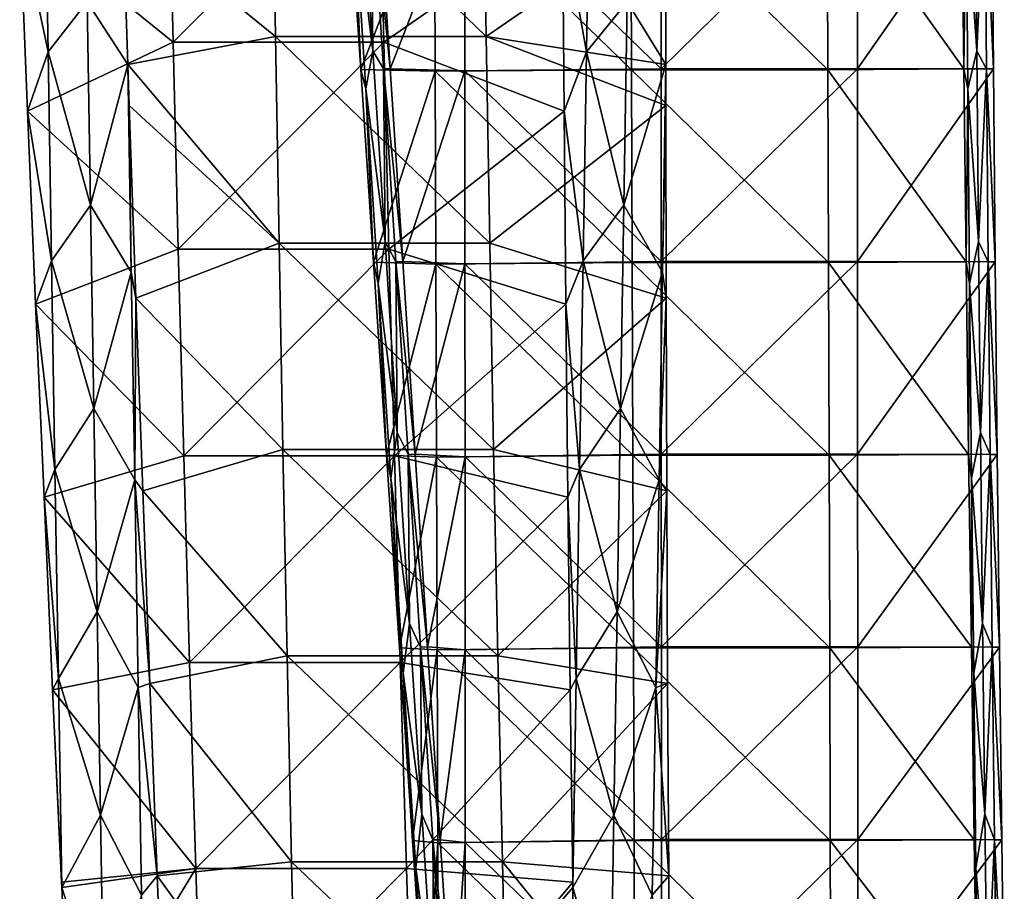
# Model space of a CAD drawing. Header units: millimetres. Extents: x -230 to 230, y 0 to 904.
# Tile 15 of 27: x 160 to 226, y 203 to 261. Entities that reach past the tile are written whole.
import ezdxf

# ---------------------------------------------------------------- set-up
doc = ezdxf.new("R2010")
doc.units = ezdxf.units.MM
doc.header["$LTSCALE"] = 81.481481
for name, color, linetype in [('13', 7, 'CONTINUOUS'), ('15', 7, 'CONTINUOUS'), ('17', 7, 'CONTINUOUS'), ('18', 7, 'CONTINUOUS'), ('2', 7, 'CONTINUOUS'), ('4', 7, 'CONTINUOUS'), ('5', 7, 'CONTINUOUS'), ('6', 7, 'CONTINUOUS')]:
    doc.layers.add(name, color=color, linetype=linetype)

msp = doc.modelspace()

# ---------------------------------------------------------------- linework, layer by layer
at = {"layer": '13', "linetype": 'Continuous'}
for points in [[(224.526, 259.21, -36.294), (223.812, 269.69, -49.428), (224.423, 271.989, -36.289), (224.526, 259.21, -36.294)], [(224.526, 259.21, -36.294), (224.423, 271.989, -36.289), (225.06, 270.888, -23.152), (224.526, 259.21, -36.294)], [(223.647, 257.991, -54.871), (223.501, 270.892, -55.716), (223.812, 269.69, -49.428), (223.647, 257.991, -54.871)], [(225.166, 257.987, -23.157), (224.526, 259.21, -36.294), (225.06, 270.888, -23.152), (225.166, 257.987, -23.157)], [(225.627, 257.989, -13.526), (225.06, 270.888, -23.152), (225.514, 270.89, -13.678), (225.627, 257.989, -13.526)], [(225.166, 257.987, -23.157), (225.06, 270.888, -23.152), (225.627, 257.989, -13.526), (225.166, 257.987, -23.157)], [(223.919, 256.656, -49.433), (223.647, 257.991, -54.871), (223.812, 269.69, -49.428), (223.919, 256.656, -49.433)], [(223.919, 256.656, -49.433), (223.812, 269.69, -49.428), (224.526, 259.21, -36.294), (223.919, 256.656, -49.433)], [(224.641, 246.431, -36.3), (223.919, 256.656, -49.433), (224.526, 259.21, -36.294), (224.641, 246.431, -36.3)], [(224.641, 246.431, -36.3), (224.526, 259.21, -36.294), (225.166, 257.987, -23.157), (224.641, 246.431, -36.3)], [(223.805, 245.09, -54.017), (223.647, 257.991, -54.871), (223.919, 256.656, -49.433), (223.805, 245.09, -54.017)], [(225.282, 245.086, -23.163), (224.641, 246.431, -36.3), (225.166, 257.987, -23.157), (225.282, 245.086, -23.163)], [(225.751, 245.088, -13.372), (225.166, 257.987, -23.157), (225.627, 257.989, -13.526), (225.751, 245.088, -13.372)], [(225.282, 245.086, -23.163), (225.166, 257.987, -23.157), (225.751, 245.088, -13.372), (225.282, 245.086, -23.163)], [(224.038, 243.622, -49.439), (223.805, 245.09, -54.017), (223.919, 256.656, -49.433), (224.038, 243.622, -49.439)], [(224.038, 243.622, -49.439), (223.919, 256.656, -49.433), (224.641, 246.431, -36.3), (224.038, 243.622, -49.439)], [(224.766, 233.653, -36.306), (224.038, 243.622, -49.439), (224.641, 246.431, -36.3), (224.766, 233.653, -36.306)], [(224.766, 233.653, -36.306), (224.641, 246.431, -36.3), (225.282, 245.086, -23.163), (224.766, 233.653, -36.306)], [(223.974, 232.19, -53.155), (223.805, 245.09, -54.017), (224.038, 243.622, -49.439), (223.974, 232.19, -53.155)], [(225.41, 232.186, -23.169), (224.766, 233.653, -36.306), (225.282, 245.086, -23.163), (225.41, 232.186, -23.169)], [(225.886, 232.187, -13.217), (225.282, 245.086, -23.163), (225.751, 245.088, -13.372), (225.886, 232.187, -13.217)], [(225.41, 232.186, -23.169), (225.282, 245.086, -23.163), (225.886, 232.187, -13.217), (225.41, 232.186, -23.169)], [(224.169, 230.588, -49.445), (223.974, 232.19, -53.155), (224.038, 243.622, -49.439), (224.169, 230.588, -49.445)], [(224.169, 230.588, -49.445), (224.038, 243.622, -49.439), (224.766, 233.653, -36.306), (224.169, 230.588, -49.445)], [(224.902, 220.874, -36.312), (224.169, 230.588, -49.445), (224.766, 233.653, -36.306), (224.902, 220.874, -36.312)], [(224.902, 220.874, -36.312), (224.766, 233.653, -36.306), (225.41, 232.186, -23.169), (224.902, 220.874, -36.312)], [(224.155, 219.289, -52.285), (223.974, 232.19, -53.155), (224.169, 230.588, -49.445), (224.155, 219.289, -52.285)], [(225.549, 219.285, -23.175), (224.902, 220.874, -36.312), (225.41, 232.186, -23.169), (225.549, 219.285, -23.175)], [(226.033, 219.286, -13.062), (225.41, 232.186, -23.169), (225.886, 232.187, -13.217), (226.033, 219.286, -13.062)], [(225.549, 219.285, -23.175), (225.41, 232.186, -23.169), (226.033, 219.286, -13.062), (225.549, 219.285, -23.175)], [(224.31, 217.554, -49.452), (224.155, 219.289, -52.285), (224.169, 230.588, -49.445), (224.31, 217.554, -49.452)], [(224.31, 217.554, -49.452), (224.169, 230.588, -49.445), (224.902, 220.874, -36.312), (224.31, 217.554, -49.452)], [(225.049, 208.096, -36.319), (224.31, 217.554, -49.452), (224.902, 220.874, -36.312), (225.049, 208.096, -36.319)], [(225.049, 208.096, -36.319), (224.902, 220.874, -36.312), (225.549, 219.285, -23.175), (225.049, 208.096, -36.319)], [(224.347, 206.388, -51.407), (224.155, 219.289, -52.285), (224.31, 217.554, -49.452), (224.347, 206.388, -51.407)], [(225.698, 206.384, -23.182), (225.049, 208.096, -36.319), (225.549, 219.285, -23.175), (225.698, 206.384, -23.182)], [(226.19, 206.386, -12.905), (225.549, 219.285, -23.175), (226.033, 219.286, -13.062), (226.19, 206.386, -12.905)], [(225.698, 206.384, -23.182), (225.549, 219.285, -23.175), (226.19, 206.386, -12.905), (225.698, 206.384, -23.182)], [(224.463, 204.521, -49.459), (224.347, 206.388, -51.407), (224.31, 217.554, -49.452), (224.463, 204.521, -49.459)], [(224.463, 204.521, -49.459), (224.31, 217.554, -49.452), (225.049, 208.096, -36.319), (224.463, 204.521, -49.459)], [(225.207, 195.318, -36.327), (224.463, 204.521, -49.459), (225.049, 208.096, -36.319), (225.207, 195.318, -36.327)], [(225.207, 195.318, -36.327), (225.049, 208.096, -36.319), (225.698, 206.384, -23.182), (225.207, 195.318, -36.327)], [(224.551, 193.487, -50.52), (224.347, 206.388, -51.407), (224.463, 204.521, -49.459), (224.551, 193.487, -50.52)], [(225.859, 193.484, -23.19), (225.207, 195.318, -36.327), (225.698, 206.384, -23.182), (225.859, 193.484, -23.19)], [(226.359, 193.485, -12.747), (225.698, 206.384, -23.182), (226.19, 206.386, -12.905), (226.359, 193.485, -12.747)], [(225.859, 193.484, -23.19), (225.698, 206.384, -23.182), (226.359, 193.485, -12.747), (225.859, 193.484, -23.19)], [(224.627, 191.487, -49.467), (224.551, 193.487, -50.52), (224.463, 204.521, -49.459), (224.627, 191.487, -49.467)], [(224.627, 191.487, -49.467), (224.463, 204.521, -49.459), (225.207, 195.318, -36.327), (224.627, 191.487, -49.467)]]:
    msp.add_3dface(points, dxfattribs=at)
at = {"layer": '15', "linetype": 'Continuous'}
for points in [[(184.097, 259.211, -34.359), (183.283, 271.989, -34.32), (182.8, 269.689, -47.465), (184.097, 259.211, -34.359)], [(183.283, 271.989, -34.32), (184.097, 259.211, -34.359), (183.982, 270.889, -21.185), (183.283, 271.989, -34.32)], [(183.289, 257.948, -52.936), (182.8, 269.689, -47.465), (182.426, 270.851, -53.747), (183.289, 257.948, -52.936)], [(184.435, 270.896, -11.712), (183.982, 270.889, -21.185), (185.265, 257.996, -11.593), (184.435, 270.896, -11.712)], [(183.982, 270.889, -21.185), (184.097, 259.211, -34.359), (184.804, 257.988, -21.225), (183.982, 270.889, -21.185)], [(183.982, 270.889, -21.185), (184.804, 257.988, -21.225), (185.265, 257.996, -11.593), (183.982, 270.889, -21.185)], [(183.631, 256.655, -47.504), (184.097, 259.211, -34.359), (182.8, 269.689, -47.465), (183.631, 256.655, -47.504)], [(183.631, 256.655, -47.504), (182.8, 269.689, -47.465), (183.289, 257.948, -52.936), (183.631, 256.655, -47.504)], [(184.913, 246.432, -34.398), (184.097, 259.211, -34.359), (183.631, 256.655, -47.504), (184.913, 246.432, -34.398)], [(184.097, 259.211, -34.359), (184.913, 246.432, -34.398), (184.804, 257.988, -21.225), (184.097, 259.211, -34.359)], [(184.154, 245.046, -52.116), (183.631, 256.655, -47.504), (183.289, 257.948, -52.936), (184.154, 245.046, -52.116)], [(185.265, 257.996, -11.593), (184.804, 257.988, -21.225), (186.096, 245.095, -11.474), (185.265, 257.996, -11.593)], [(184.804, 257.988, -21.225), (184.913, 246.432, -34.398), (185.628, 245.088, -21.264), (184.804, 257.988, -21.225)], [(184.804, 257.988, -21.225), (185.628, 245.088, -21.264), (186.096, 245.095, -11.474), (184.804, 257.988, -21.225)], [(184.464, 243.621, -47.544), (184.913, 246.432, -34.398), (183.631, 256.655, -47.504), (184.464, 243.621, -47.544)], [(184.464, 243.621, -47.544), (183.631, 256.655, -47.504), (184.154, 245.046, -52.116), (184.464, 243.621, -47.544)], [(185.731, 233.654, -34.437), (184.913, 246.432, -34.398), (184.464, 243.621, -47.544), (185.731, 233.654, -34.437)], [(184.913, 246.432, -34.398), (185.731, 233.654, -34.437), (185.628, 245.088, -21.264), (184.913, 246.432, -34.398)], [(185.021, 232.144, -51.288), (184.464, 243.621, -47.544), (184.154, 245.046, -52.116), (185.021, 232.144, -51.288)], [(186.096, 245.095, -11.474), (185.628, 245.088, -21.264), (186.93, 232.195, -11.353), (186.096, 245.095, -11.474)], [(185.628, 245.088, -21.264), (185.731, 233.654, -34.437), (186.454, 232.187, -21.304), (185.628, 245.088, -21.264)], [(185.628, 245.088, -21.264), (186.454, 232.187, -21.304), (186.93, 232.195, -11.353), (185.628, 245.088, -21.264)], [(185.299, 230.587, -47.584), (185.731, 233.654, -34.437), (184.464, 243.621, -47.544), (185.299, 230.587, -47.584)], [(185.299, 230.587, -47.584), (184.464, 243.621, -47.544), (185.021, 232.144, -51.288), (185.299, 230.587, -47.584)], [(186.551, 220.876, -34.476), (185.731, 233.654, -34.437), (185.299, 230.587, -47.584), (186.551, 220.876, -34.476)], [(185.731, 233.654, -34.437), (186.551, 220.876, -34.476), (186.454, 232.187, -21.304), (185.731, 233.654, -34.437)], [(185.891, 219.242, -50.45), (185.299, 230.587, -47.584), (185.021, 232.144, -51.288), (185.891, 219.242, -50.45)], [(186.93, 232.195, -11.353), (186.454, 232.187, -21.304), (187.765, 219.295, -11.23), (186.93, 232.195, -11.353)], [(186.454, 232.187, -21.304), (186.551, 220.876, -34.476), (187.282, 219.287, -21.343), (186.454, 232.187, -21.304)], [(186.454, 232.187, -21.304), (187.282, 219.287, -21.343), (187.765, 219.295, -11.23), (186.454, 232.187, -21.304)], [(186.135, 217.554, -47.624), (186.551, 220.876, -34.476), (185.299, 230.587, -47.584), (186.135, 217.554, -47.624)], [(186.135, 217.554, -47.624), (185.299, 230.587, -47.584), (185.891, 219.242, -50.45), (186.135, 217.554, -47.624)], [(187.372, 208.098, -34.516), (186.551, 220.876, -34.476), (186.135, 217.554, -47.624), (187.372, 208.098, -34.516)], [(186.551, 220.876, -34.476), (187.372, 208.098, -34.516), (187.282, 219.287, -21.343), (186.551, 220.876, -34.476)], [(186.763, 206.341, -49.604), (186.135, 217.554, -47.624), (185.891, 219.242, -50.45), (186.763, 206.341, -49.604)], [(187.765, 219.295, -11.23), (187.282, 219.287, -21.343), (188.603, 206.395, -11.106), (187.765, 219.295, -11.23)], [(187.282, 219.287, -21.343), (187.372, 208.098, -34.516), (188.111, 206.387, -21.383), (187.282, 219.287, -21.343)], [(187.282, 219.287, -21.343), (188.111, 206.387, -21.383), (188.603, 206.395, -11.106), (187.282, 219.287, -21.343)], [(186.974, 204.52, -47.664), (187.372, 208.098, -34.516), (186.135, 217.554, -47.624), (186.974, 204.52, -47.664)], [(186.974, 204.52, -47.664), (186.135, 217.554, -47.624), (186.763, 206.341, -49.604), (186.974, 204.52, -47.664)], [(188.196, 195.32, -34.555), (187.372, 208.098, -34.516), (186.974, 204.52, -47.664), (188.196, 195.32, -34.555)], [(187.372, 208.098, -34.516), (188.196, 195.32, -34.555), (188.111, 206.387, -21.383), (187.372, 208.098, -34.516)], [(187.638, 193.44, -48.75), (186.974, 204.52, -47.664), (186.763, 206.341, -49.604), (187.638, 193.44, -48.75)], [(188.603, 206.395, -11.106), (188.111, 206.387, -21.383), (189.442, 193.495, -10.98), (188.603, 206.395, -11.106)], [(188.111, 206.387, -21.383), (188.196, 195.32, -34.555), (188.943, 193.487, -21.423), (188.111, 206.387, -21.383)], [(188.111, 206.387, -21.383), (188.943, 193.487, -21.423), (189.442, 193.495, -10.98), (188.111, 206.387, -21.383)], [(187.814, 191.487, -47.705), (188.196, 195.32, -34.555), (186.974, 204.52, -47.664), (187.814, 191.487, -47.705)], [(187.814, 191.487, -47.705), (186.974, 204.52, -47.664), (187.638, 193.44, -48.75), (187.814, 191.487, -47.705)]]:
    msp.add_3dface(points, dxfattribs=at)
at = {"layer": '17', "linetype": 'Continuous'}
for points in [[(183.289, 257.948, -52.936), (182.426, 270.851, -53.747), (188.232, 270.751, -54.018), (183.289, 257.948, -52.936)], [(201.369, 270.843, -54.653), (201.41, 257.939, -53.803), (188.232, 270.751, -54.018), (201.369, 270.843, -54.653)], [(214.507, 270.843, -55.282), (214.548, 257.939, -54.432), (201.369, 270.843, -54.653), (214.507, 270.843, -55.282)], [(201.369, 270.843, -54.653), (214.548, 257.939, -54.432), (201.41, 257.939, -53.803), (201.369, 270.843, -54.653)], [(223.501, 270.892, -55.716), (223.647, 257.991, -54.871), (214.507, 270.843, -55.282), (223.501, 270.892, -55.716)], [(214.507, 270.843, -55.282), (223.647, 257.991, -54.871), (214.548, 257.939, -54.432), (214.507, 270.843, -55.282)], [(183.289, 257.948, -52.936), (188.232, 270.751, -54.018), (188.273, 257.838, -53.167), (183.289, 257.948, -52.936)], [(188.232, 270.751, -54.018), (201.41, 257.939, -53.803), (188.273, 257.838, -53.167), (188.232, 270.751, -54.018)], [(184.154, 245.046, -52.116), (183.289, 257.948, -52.936), (188.273, 257.838, -53.167), (184.154, 245.046, -52.116)], [(184.154, 245.046, -52.116), (188.273, 257.838, -53.167), (188.314, 244.925, -52.307), (184.154, 245.046, -52.116)], [(201.41, 257.939, -53.803), (201.451, 245.036, -52.943), (188.273, 257.838, -53.167), (201.41, 257.939, -53.803)], [(188.273, 257.838, -53.167), (201.451, 245.036, -52.943), (188.314, 244.925, -52.307), (188.273, 257.838, -53.167)], [(214.548, 257.939, -54.432), (214.589, 245.036, -53.572), (201.41, 257.939, -53.803), (214.548, 257.939, -54.432)], [(201.41, 257.939, -53.803), (214.589, 245.036, -53.572), (201.451, 245.036, -52.943), (201.41, 257.939, -53.803)], [(223.647, 257.991, -54.871), (223.805, 245.09, -54.017), (214.548, 257.939, -54.432), (223.647, 257.991, -54.871)], [(214.548, 257.939, -54.432), (223.805, 245.09, -54.017), (214.589, 245.036, -53.572), (214.548, 257.939, -54.432)], [(185.021, 232.144, -51.288), (184.154, 245.046, -52.116), (188.314, 244.925, -52.307), (185.021, 232.144, -51.288)], [(185.021, 232.144, -51.288), (188.314, 244.925, -52.307), (188.355, 232.012, -51.438), (185.021, 232.144, -51.288)], [(201.451, 245.036, -52.943), (201.493, 232.134, -52.075), (188.314, 244.925, -52.307), (201.451, 245.036, -52.943)], [(188.314, 244.925, -52.307), (201.493, 232.134, -52.075), (188.355, 232.012, -51.438), (188.314, 244.925, -52.307)], [(214.589, 245.036, -53.572), (214.631, 232.134, -52.704), (201.451, 245.036, -52.943), (214.589, 245.036, -53.572)], [(201.451, 245.036, -52.943), (214.631, 232.134, -52.704), (201.493, 232.134, -52.075), (201.451, 245.036, -52.943)], [(223.805, 245.09, -54.017), (223.974, 232.19, -53.155), (214.589, 245.036, -53.572), (223.805, 245.09, -54.017)], [(214.589, 245.036, -53.572), (223.974, 232.19, -53.155), (214.631, 232.134, -52.704), (214.589, 245.036, -53.572)], [(185.891, 219.242, -50.45), (185.021, 232.144, -51.288), (188.355, 232.012, -51.438), (185.891, 219.242, -50.45)], [(185.891, 219.242, -50.45), (188.355, 232.012, -51.438), (188.397, 219.1, -50.561), (185.891, 219.242, -50.45)], [(201.493, 232.134, -52.075), (201.535, 219.232, -51.199), (188.355, 232.012, -51.438), (201.493, 232.134, -52.075)], [(188.355, 232.012, -51.438), (201.535, 219.232, -51.199), (188.397, 219.1, -50.561), (188.355, 232.012, -51.438)], [(214.631, 232.134, -52.704), (214.673, 219.232, -51.828), (201.493, 232.134, -52.075), (214.631, 232.134, -52.704)], [(201.493, 232.134, -52.075), (214.673, 219.232, -51.828), (201.535, 219.232, -51.199), (201.493, 232.134, -52.075)], [(223.974, 232.19, -53.155), (224.155, 219.289, -52.285), (214.631, 232.134, -52.704), (223.974, 232.19, -53.155)], [(214.631, 232.134, -52.704), (224.155, 219.289, -52.285), (214.673, 219.232, -51.828), (214.631, 232.134, -52.704)], [(186.763, 206.341, -49.604), (185.891, 219.242, -50.45), (188.397, 219.1, -50.561), (186.763, 206.341, -49.604)], [(186.763, 206.341, -49.604), (188.397, 219.1, -50.561), (188.44, 206.189, -49.674), (186.763, 206.341, -49.604)], [(201.535, 219.232, -51.199), (201.577, 206.331, -50.313), (188.397, 219.1, -50.561), (201.535, 219.232, -51.199)], [(188.397, 219.1, -50.561), (201.577, 206.331, -50.313), (188.44, 206.189, -49.674), (188.397, 219.1, -50.561)], [(214.673, 219.232, -51.828), (214.715, 206.331, -50.942), (201.535, 219.232, -51.199), (214.673, 219.232, -51.828)], [(201.535, 219.232, -51.199), (214.715, 206.331, -50.942), (201.577, 206.331, -50.313), (201.535, 219.232, -51.199)], [(224.155, 219.289, -52.285), (224.347, 206.388, -51.407), (214.673, 219.232, -51.828), (224.155, 219.289, -52.285)], [(214.673, 219.232, -51.828), (224.347, 206.388, -51.407), (214.715, 206.331, -50.942), (214.673, 219.232, -51.828)], [(187.638, 193.44, -48.75), (186.763, 206.341, -49.604), (188.44, 206.189, -49.674), (187.638, 193.44, -48.75)], [(201.577, 206.331, -50.313), (201.62, 193.43, -49.418), (188.44, 206.189, -49.674), (201.577, 206.331, -50.313)], [(214.715, 206.331, -50.942), (214.758, 193.43, -50.047), (201.577, 206.331, -50.313), (214.715, 206.331, -50.942)], [(201.577, 206.331, -50.313), (214.758, 193.43, -50.047), (201.62, 193.43, -49.418), (201.577, 206.331, -50.313)], [(224.347, 206.388, -51.407), (224.551, 193.487, -50.52), (214.715, 206.331, -50.942), (224.347, 206.388, -51.407)], [(214.715, 206.331, -50.942), (224.551, 193.487, -50.52), (214.758, 193.43, -50.047), (214.715, 206.331, -50.942)], [(187.638, 193.44, -48.75), (188.44, 206.189, -49.674), (188.483, 193.278, -48.779), (187.638, 193.44, -48.75)], [(188.44, 206.189, -49.674), (201.62, 193.43, -49.418), (188.483, 193.278, -48.779), (188.44, 206.189, -49.674)]]:
    msp.add_3dface(points, dxfattribs=at)
at = {"layer": '18', "linetype": 'Continuous'}
for points in [[(184.435, 270.896, -11.712), (185.265, 257.996, -11.593), (190.244, 270.769, -11.988), (184.435, 270.896, -11.712)], [(203.389, 257.998, -12.461), (203.382, 270.898, -12.619), (190.244, 270.769, -11.988), (203.389, 257.998, -12.461)], [(203.389, 257.998, -12.461), (216.52, 270.898, -13.248), (203.382, 270.898, -12.619), (203.389, 257.998, -12.461)], [(216.527, 257.998, -13.09), (216.52, 270.898, -13.248), (203.389, 257.998, -12.461), (216.527, 257.998, -13.09)], [(216.527, 257.998, -13.09), (225.514, 270.89, -13.678), (216.52, 270.898, -13.248), (216.527, 257.998, -13.09)], [(225.627, 257.989, -13.526), (225.514, 270.89, -13.678), (216.527, 257.998, -13.09), (225.627, 257.989, -13.526)], [(185.265, 257.996, -11.593), (190.252, 257.855, -11.83), (190.244, 270.769, -11.988), (185.265, 257.996, -11.593)], [(190.252, 257.855, -11.83), (203.389, 257.998, -12.461), (190.244, 270.769, -11.988), (190.252, 257.855, -11.83)], [(185.265, 257.996, -11.593), (186.096, 245.095, -11.474), (190.252, 257.855, -11.83), (185.265, 257.996, -11.593)], [(186.096, 245.095, -11.474), (190.259, 244.94, -11.671), (190.252, 257.855, -11.83), (186.096, 245.095, -11.474)], [(203.397, 245.098, -12.302), (203.389, 257.998, -12.461), (190.252, 257.855, -11.83), (203.397, 245.098, -12.302)], [(190.259, 244.94, -11.671), (203.397, 245.098, -12.302), (190.252, 257.855, -11.83), (190.259, 244.94, -11.671)], [(203.397, 245.098, -12.302), (216.527, 257.998, -13.09), (203.389, 257.998, -12.461), (203.397, 245.098, -12.302)], [(216.535, 245.098, -12.931), (216.527, 257.998, -13.09), (203.397, 245.098, -12.302), (216.535, 245.098, -12.931)], [(216.535, 245.098, -12.931), (225.627, 257.989, -13.526), (216.527, 257.998, -13.09), (216.535, 245.098, -12.931)], [(225.751, 245.088, -13.372), (225.627, 257.989, -13.526), (216.535, 245.098, -12.931), (225.751, 245.088, -13.372)], [(186.096, 245.095, -11.474), (186.93, 232.195, -11.353), (190.259, 244.94, -11.671), (186.096, 245.095, -11.474)], [(186.93, 232.195, -11.353), (190.267, 232.026, -11.51), (190.259, 244.94, -11.671), (186.93, 232.195, -11.353)], [(203.405, 232.198, -12.141), (203.397, 245.098, -12.302), (190.259, 244.94, -11.671), (203.405, 232.198, -12.141)], [(190.267, 232.026, -11.51), (203.405, 232.198, -12.141), (190.259, 244.94, -11.671), (190.267, 232.026, -11.51)], [(203.405, 232.198, -12.141), (216.535, 245.098, -12.931), (203.397, 245.098, -12.302), (203.405, 232.198, -12.141)], [(216.542, 232.198, -12.77), (216.535, 245.098, -12.931), (203.405, 232.198, -12.141), (216.542, 232.198, -12.77)], [(216.542, 232.198, -12.77), (225.751, 245.088, -13.372), (216.535, 245.098, -12.931), (216.542, 232.198, -12.77)], [(225.886, 232.187, -13.217), (225.751, 245.088, -13.372), (216.542, 232.198, -12.77), (225.886, 232.187, -13.217)], [(186.93, 232.195, -11.353), (187.765, 219.295, -11.23), (190.267, 232.026, -11.51), (186.93, 232.195, -11.353)], [(187.765, 219.295, -11.23), (190.275, 219.111, -11.348), (190.267, 232.026, -11.51), (187.765, 219.295, -11.23)], [(203.412, 219.298, -11.979), (203.405, 232.198, -12.141), (190.267, 232.026, -11.51), (203.412, 219.298, -11.979)], [(190.275, 219.111, -11.348), (203.412, 219.298, -11.979), (190.267, 232.026, -11.51), (190.275, 219.111, -11.348)], [(203.412, 219.298, -11.979), (216.542, 232.198, -12.77), (203.405, 232.198, -12.141), (203.412, 219.298, -11.979)], [(216.55, 219.298, -12.608), (216.542, 232.198, -12.77), (203.412, 219.298, -11.979), (216.55, 219.298, -12.608)], [(216.55, 219.298, -12.608), (225.886, 232.187, -13.217), (216.542, 232.198, -12.77), (216.55, 219.298, -12.608)], [(226.033, 219.286, -13.062), (225.886, 232.187, -13.217), (216.55, 219.298, -12.608), (226.033, 219.286, -13.062)], [(187.765, 219.295, -11.23), (188.603, 206.395, -11.106), (190.275, 219.111, -11.348), (187.765, 219.295, -11.23)], [(188.603, 206.395, -11.106), (190.283, 206.197, -11.183), (190.275, 219.111, -11.348), (188.603, 206.395, -11.106)], [(203.42, 206.398, -11.815), (203.412, 219.298, -11.979), (190.275, 219.111, -11.348), (203.42, 206.398, -11.815)], [(190.283, 206.197, -11.183), (203.42, 206.398, -11.815), (190.275, 219.111, -11.348), (190.283, 206.197, -11.183)], [(203.42, 206.398, -11.815), (216.55, 219.298, -12.608), (203.412, 219.298, -11.979), (203.42, 206.398, -11.815)], [(216.558, 206.398, -12.444), (216.55, 219.298, -12.608), (203.42, 206.398, -11.815), (216.558, 206.398, -12.444)], [(216.558, 206.398, -12.444), (226.033, 219.286, -13.062), (216.55, 219.298, -12.608), (216.558, 206.398, -12.444)], [(226.19, 206.386, -12.905), (226.033, 219.286, -13.062), (216.558, 206.398, -12.444), (226.19, 206.386, -12.905)], [(188.603, 206.395, -11.106), (189.442, 193.495, -10.98), (190.283, 206.197, -11.183), (188.603, 206.395, -11.106)], [(203.428, 193.498, -11.649), (203.42, 206.398, -11.815), (190.283, 206.197, -11.183), (203.428, 193.498, -11.649)], [(203.428, 193.498, -11.649), (216.558, 206.398, -12.444), (203.42, 206.398, -11.815), (203.428, 193.498, -11.649)], [(216.566, 193.498, -12.278), (216.558, 206.398, -12.444), (203.428, 193.498, -11.649), (216.566, 193.498, -12.278)], [(216.566, 193.498, -12.278), (226.19, 206.386, -12.905), (216.558, 206.398, -12.444), (216.566, 193.498, -12.278)], [(226.359, 193.485, -12.747), (226.19, 206.386, -12.905), (216.566, 193.498, -12.278), (226.359, 193.485, -12.747)], [(189.442, 193.495, -10.98), (190.29, 193.283, -11.018), (190.283, 206.197, -11.183), (189.442, 193.495, -10.98)], [(190.29, 193.283, -11.018), (203.428, 193.498, -11.649), (190.283, 206.197, -11.183), (190.29, 193.283, -11.018)]]:
    msp.add_3dface(points, dxfattribs=at)
at = {"layer": '2', "linetype": 'Continuous'}
for points in [[(170.403, 273.648, -417.095), (160.465, 268.099, -419.677), (170.73, 259.78, -418.826), (170.403, 273.648, -417.095)], [(184.505, 273.648, -414.429), (170.403, 273.648, -417.095), (170.73, 259.78, -418.826), (184.505, 273.648, -414.429)], [(184.832, 259.78, -416.16), (184.505, 273.648, -414.429), (170.73, 259.78, -418.826), (184.832, 259.78, -416.16)], [(184.505, 273.648, -414.429), (184.832, 259.78, -416.16), (196.798, 268.099, -412.809), (184.505, 273.648, -414.429)], [(160.465, 268.099, -419.677), (160.99, 255.161, -421.29), (170.73, 259.78, -418.826), (160.465, 268.099, -419.677)], [(196.798, 268.099, -412.809), (184.832, 259.78, -416.16), (196.898, 255.161, -414.501), (196.798, 268.099, -412.809)], [(170.73, 259.78, -418.826), (160.99, 255.161, -421.29), (171.078, 245.927, -420.665), (170.73, 259.78, -418.826)], [(184.832, 259.78, -416.16), (170.73, 259.78, -418.826), (171.078, 245.927, -420.665), (184.832, 259.78, -416.16)], [(185.18, 245.927, -417.999), (184.832, 259.78, -416.16), (171.078, 245.927, -420.665), (185.18, 245.927, -417.999)], [(184.832, 259.78, -416.16), (185.18, 245.927, -417.999), (196.898, 255.161, -414.501), (184.832, 259.78, -416.16)], [(160.99, 255.161, -421.29), (161.533, 242.235, -422.996), (171.078, 245.927, -420.665), (160.99, 255.161, -421.29)], [(196.898, 255.161, -414.501), (185.18, 245.927, -417.999), (197.015, 242.235, -416.288), (196.898, 255.161, -414.501)], [(171.078, 245.927, -420.665), (161.533, 242.235, -422.996), (171.446, 232.089, -422.611), (171.078, 245.927, -420.665)], [(185.18, 245.927, -417.999), (171.078, 245.927, -420.665), (171.446, 232.089, -422.611), (185.18, 245.927, -417.999)], [(185.548, 232.089, -419.945), (185.18, 245.927, -417.999), (171.446, 232.089, -422.611), (185.548, 232.089, -419.945)], [(185.18, 245.927, -417.999), (185.548, 232.089, -419.945), (197.015, 242.235, -416.288), (185.18, 245.927, -417.999)], [(161.533, 242.235, -422.996), (162.093, 229.323, -424.795), (171.446, 232.089, -422.611), (161.533, 242.235, -422.996)], [(197.015, 242.235, -416.288), (185.548, 232.089, -419.945), (197.151, 229.323, -418.168), (197.015, 242.235, -416.288)], [(171.446, 232.089, -422.611), (162.093, 229.323, -424.795), (171.834, 218.267, -424.664), (171.446, 232.089, -422.611)], [(185.548, 232.089, -419.945), (171.446, 232.089, -422.611), (171.834, 218.267, -424.664), (185.548, 232.089, -419.945)], [(185.936, 218.267, -421.998), (185.548, 232.089, -419.945), (171.834, 218.267, -424.664), (185.936, 218.267, -421.998)], [(185.548, 232.089, -419.945), (185.936, 218.267, -421.998), (197.151, 229.323, -418.168), (185.548, 232.089, -419.945)], [(162.093, 229.323, -424.795), (162.671, 216.426, -426.688), (171.834, 218.267, -424.664), (162.093, 229.323, -424.795)], [(197.151, 229.323, -418.168), (185.936, 218.267, -421.998), (197.304, 216.426, -420.141), (197.151, 229.323, -418.168)], [(171.834, 218.267, -424.664), (162.671, 216.426, -426.688), (172.242, 204.462, -426.824), (171.834, 218.267, -424.664)], [(185.936, 218.267, -421.998), (171.834, 218.267, -424.664), (172.242, 204.462, -426.824), (185.936, 218.267, -421.998)], [(186.344, 204.462, -424.158), (185.936, 218.267, -421.998), (172.242, 204.462, -426.824), (186.344, 204.462, -424.158)], [(185.936, 218.267, -421.998), (186.344, 204.462, -424.158), (197.304, 216.426, -420.141), (185.936, 218.267, -421.998)], [(162.671, 216.426, -426.688), (163.266, 203.542, -428.675), (172.242, 204.462, -426.824), (162.671, 216.426, -426.688)], [(197.304, 216.426, -420.141), (186.344, 204.462, -424.158), (197.475, 203.542, -422.207), (197.304, 216.426, -420.141)], [(163.266, 203.542, -428.675), (163.282, 203.204, -428.728), (172.242, 204.462, -426.824), (163.266, 203.542, -428.675)], [(163.282, 203.204, -428.728), (163.878, 190.675, -430.754), (172.242, 204.462, -426.824), (163.282, 203.204, -428.728)], [(172.242, 204.462, -426.824), (163.878, 190.675, -430.754), (172.671, 190.675, -429.092), (172.242, 204.462, -426.824)], [(186.344, 204.462, -424.158), (172.242, 204.462, -426.824), (172.671, 190.675, -429.092), (186.344, 204.462, -424.158)], [(186.773, 190.675, -426.426), (186.344, 204.462, -424.158), (172.671, 190.675, -429.092), (186.773, 190.675, -426.426)], [(186.344, 204.462, -424.158), (186.773, 190.675, -426.426), (197.475, 203.542, -422.207), (186.344, 204.462, -424.158)], [(197.475, 203.542, -422.207), (186.773, 190.675, -426.426), (197.48, 203.204, -422.263), (197.475, 203.542, -422.207)], [(197.48, 203.204, -422.263), (186.773, 190.675, -426.426), (197.664, 190.675, -424.367), (197.48, 203.204, -422.263)]]:
    msp.add_3dface(points, dxfattribs=at)
at = {"layer": '4', "linetype": 'Continuous'}
for points in [[(177.579, 260.167, -455.057), (167.372, 268.472, -456.247), (177.358, 274.01, -453.887), (177.579, 260.167, -455.057)], [(191.46, 274.01, -451.222), (191.682, 260.167, -452.391), (177.358, 274.01, -453.887), (191.46, 274.01, -451.222)], [(191.682, 260.167, -452.391), (177.579, 260.167, -455.057), (177.358, 274.01, -453.887), (191.682, 260.167, -452.391)], [(191.46, 274.01, -451.222), (203.718, 268.472, -449.376), (191.682, 260.167, -452.391), (191.46, 274.01, -451.222)], [(167.706, 258.288, -457.097), (167.372, 268.472, -456.247), (177.579, 260.167, -455.057), (167.706, 258.288, -457.097)], [(203.718, 268.472, -449.376), (203.717, 258.288, -450.289), (191.682, 260.167, -452.391), (203.718, 268.472, -449.376)], [(177.821, 246.335, -456.334), (167.706, 258.288, -457.097), (177.579, 260.167, -455.057), (177.821, 246.335, -456.334)], [(191.682, 260.167, -452.391), (191.923, 246.335, -453.668), (177.579, 260.167, -455.057), (191.682, 260.167, -452.391)], [(191.923, 246.335, -453.668), (177.821, 246.335, -456.334), (177.579, 260.167, -455.057), (191.923, 246.335, -453.668)], [(203.717, 258.288, -450.289), (203.718, 255.555, -450.544), (191.682, 260.167, -452.391), (203.717, 258.288, -450.289)], [(191.682, 260.167, -452.391), (203.718, 255.555, -450.544), (191.923, 246.335, -453.668), (191.682, 260.167, -452.391)], [(167.798, 255.555, -457.335), (167.706, 258.288, -457.097), (177.821, 246.335, -456.334), (167.798, 255.555, -457.335)], [(168.241, 242.647, -458.517), (167.798, 255.555, -457.335), (177.821, 246.335, -456.334), (168.241, 242.647, -458.517)], [(203.718, 255.555, -450.544), (203.737, 242.647, -451.806), (191.923, 246.335, -453.668), (203.718, 255.555, -450.544)], [(178.082, 232.513, -457.718), (168.241, 242.647, -458.517), (177.821, 246.335, -456.334), (178.082, 232.513, -457.718)], [(191.923, 246.335, -453.668), (192.185, 232.513, -455.052), (177.821, 246.335, -456.334), (191.923, 246.335, -453.668)], [(192.185, 232.513, -455.052), (178.082, 232.513, -457.718), (177.821, 246.335, -456.334), (192.185, 232.513, -455.052)], [(191.923, 246.335, -453.668), (203.737, 242.647, -451.806), (192.185, 232.513, -455.052), (191.923, 246.335, -453.668)], [(168.702, 229.749, -459.792), (168.241, 242.647, -458.517), (178.082, 232.513, -457.718), (168.702, 229.749, -459.792)], [(203.737, 242.647, -451.806), (203.773, 229.749, -453.162), (192.185, 232.513, -455.052), (203.737, 242.647, -451.806)], [(178.364, 218.702, -459.209), (168.702, 229.749, -459.792), (178.082, 232.513, -457.718), (178.364, 218.702, -459.209)], [(192.185, 232.513, -455.052), (192.466, 218.702, -456.543), (178.082, 232.513, -457.718), (192.185, 232.513, -455.052)], [(192.466, 218.702, -456.543), (178.364, 218.702, -459.209), (178.082, 232.513, -457.718), (192.466, 218.702, -456.543)], [(192.185, 232.513, -455.052), (203.773, 229.749, -453.162), (192.466, 218.702, -456.543), (192.185, 232.513, -455.052)], [(169.18, 216.862, -461.16), (168.702, 229.749, -459.792), (178.364, 218.702, -459.209), (169.18, 216.862, -461.16)], [(203.773, 229.749, -453.162), (203.828, 216.862, -454.61), (192.466, 218.702, -456.543), (203.773, 229.749, -453.162)], [(178.666, 204.904, -460.807), (169.18, 216.862, -461.16), (178.364, 218.702, -459.209), (178.666, 204.904, -460.807)], [(192.466, 218.702, -456.543), (192.769, 204.904, -458.141), (178.364, 218.702, -459.209), (192.466, 218.702, -456.543)], [(192.769, 204.904, -458.141), (178.666, 204.904, -460.807), (178.364, 218.702, -459.209), (192.769, 204.904, -458.141)], [(192.466, 218.702, -456.543), (203.828, 216.862, -454.61), (192.769, 204.904, -458.141), (192.466, 218.702, -456.543)], [(169.676, 203.984, -462.621), (169.18, 216.862, -461.16), (178.666, 204.904, -460.807), (169.676, 203.984, -462.621)], [(203.828, 216.862, -454.61), (203.9, 203.984, -456.152), (192.769, 204.904, -458.141), (203.828, 216.862, -454.61)], [(178.989, 191.119, -462.512), (169.676, 203.984, -462.621), (178.666, 204.904, -460.807), (178.989, 191.119, -462.512)], [(192.769, 204.904, -458.141), (193.091, 191.119, -459.846), (178.666, 204.904, -460.807), (192.769, 204.904, -458.141)], [(193.091, 191.119, -459.846), (178.989, 191.119, -462.512), (178.666, 204.904, -460.807), (193.091, 191.119, -459.846)], [(203.9, 203.984, -456.152), (203.99, 191.119, -457.786), (192.769, 204.904, -458.141), (203.9, 203.984, -456.152)], [(192.769, 204.904, -458.141), (203.99, 191.119, -457.786), (193.091, 191.119, -459.846), (192.769, 204.904, -458.141)], [(170.189, 191.119, -464.176), (169.676, 203.984, -462.621), (178.989, 191.119, -462.512), (170.189, 191.119, -464.176)]]:
    msp.add_3dface(points, dxfattribs=at)
at = {"layer": '5', "linetype": 'Continuous'}
for points in [[(196.798, 268.099, -412.809), (198.4, 259.141, -422.09), (198.63, 273.126, -422.047), (196.798, 268.099, -412.809)], [(198.4, 259.141, -422.09), (201.121, 262.492, -436.182), (198.63, 273.126, -422.047), (198.4, 259.141, -422.09)], [(203.717, 258.288, -450.289), (203.718, 268.472, -449.376), (201.121, 262.492, -436.182), (203.717, 258.288, -450.289)], [(196.798, 268.099, -412.809), (196.898, 255.161, -414.501), (198.4, 259.141, -422.09), (196.798, 268.099, -412.809)], [(200.897, 248.88, -436.224), (201.121, 262.492, -436.182), (198.4, 259.141, -422.09), (200.897, 248.88, -436.224)], [(200.897, 248.88, -436.224), (203.717, 258.288, -450.289), (201.121, 262.492, -436.182), (200.897, 248.88, -436.224)], [(196.898, 255.161, -414.501), (198.17, 245.157, -422.134), (198.4, 259.141, -422.09), (196.898, 255.161, -414.501)], [(198.17, 245.157, -422.134), (200.897, 248.88, -436.224), (198.4, 259.141, -422.09), (198.17, 245.157, -422.134)], [(203.489, 244.385, -450.34), (203.717, 258.288, -450.289), (200.897, 248.88, -436.224), (203.489, 244.385, -450.34)], [(203.718, 255.555, -450.544), (203.717, 258.288, -450.289), (203.489, 244.385, -450.34), (203.718, 255.555, -450.544)], [(196.898, 255.161, -414.501), (197.015, 242.235, -416.288), (198.17, 245.157, -422.134), (196.898, 255.161, -414.501)], [(203.737, 242.647, -451.806), (203.718, 255.555, -450.544), (203.489, 244.385, -450.34), (203.737, 242.647, -451.806)], [(200.674, 235.268, -436.267), (200.897, 248.88, -436.224), (198.17, 245.157, -422.134), (200.674, 235.268, -436.267)], [(200.674, 235.268, -436.267), (203.489, 244.385, -450.34), (200.897, 248.88, -436.224), (200.674, 235.268, -436.267)], [(197.015, 242.235, -416.288), (197.94, 231.173, -422.177), (198.17, 245.157, -422.134), (197.015, 242.235, -416.288)], [(197.94, 231.173, -422.177), (200.674, 235.268, -436.267), (198.17, 245.157, -422.134), (197.94, 231.173, -422.177)], [(203.261, 230.482, -450.384), (203.489, 244.385, -450.34), (200.674, 235.268, -436.267), (203.261, 230.482, -450.384)], [(203.261, 230.482, -450.384), (203.737, 242.647, -451.806), (203.489, 244.385, -450.34), (203.261, 230.482, -450.384)], [(203.773, 229.749, -453.162), (203.737, 242.647, -451.806), (203.261, 230.482, -450.384), (203.773, 229.749, -453.162)], [(197.015, 242.235, -416.288), (197.151, 229.323, -418.168), (197.94, 231.173, -422.177), (197.015, 242.235, -416.288)], [(200.45, 221.656, -436.309), (200.674, 235.268, -436.267), (197.94, 231.173, -422.177), (200.45, 221.656, -436.309)], [(200.45, 221.656, -436.309), (203.261, 230.482, -450.384), (200.674, 235.268, -436.267), (200.45, 221.656, -436.309)], [(197.151, 229.323, -418.168), (197.71, 217.188, -422.221), (197.94, 231.173, -422.177), (197.151, 229.323, -418.168)], [(197.71, 217.188, -422.221), (200.45, 221.656, -436.309), (197.94, 231.173, -422.177), (197.71, 217.188, -422.221)], [(203.032, 216.579, -450.427), (203.261, 230.482, -450.384), (200.45, 221.656, -436.309), (203.032, 216.579, -450.427)], [(203.032, 216.579, -450.427), (203.773, 229.749, -453.162), (203.261, 230.482, -450.384), (203.032, 216.579, -450.427)], [(197.151, 229.323, -418.168), (197.304, 216.426, -420.141), (197.71, 217.188, -422.221), (197.151, 229.323, -418.168)], [(203.828, 216.862, -454.61), (203.773, 229.749, -453.162), (203.032, 216.579, -450.427), (203.828, 216.862, -454.61)], [(200.226, 208.044, -436.351), (200.45, 221.656, -436.309), (197.71, 217.188, -422.221), (200.226, 208.044, -436.351)], [(200.226, 208.044, -436.351), (203.032, 216.579, -450.427), (200.45, 221.656, -436.309), (200.226, 208.044, -436.351)], [(197.304, 216.426, -420.141), (197.475, 203.542, -422.207), (197.71, 217.188, -422.221), (197.304, 216.426, -420.141)], [(197.475, 203.542, -422.207), (197.48, 203.204, -422.263), (197.71, 217.188, -422.221), (197.475, 203.542, -422.207)], [(197.48, 203.204, -422.263), (200.226, 208.044, -436.351), (197.71, 217.188, -422.221), (197.48, 203.204, -422.263)], [(203.9, 203.984, -456.152), (203.828, 216.862, -454.61), (203.032, 216.579, -450.427), (203.9, 203.984, -456.152)], [(202.803, 202.675, -450.47), (203.032, 216.579, -450.427), (200.226, 208.044, -436.351), (202.803, 202.675, -450.47)], [(202.803, 202.675, -450.47), (203.9, 203.984, -456.152), (203.032, 216.579, -450.427), (202.803, 202.675, -450.47)], [(197.48, 203.204, -422.263), (200.002, 194.432, -436.394), (200.226, 208.044, -436.351), (197.48, 203.204, -422.263)], [(200.002, 194.432, -436.394), (202.803, 202.675, -450.47), (200.226, 208.044, -436.351), (200.002, 194.432, -436.394)], [(203.99, 191.119, -457.786), (203.9, 203.984, -456.152), (202.803, 202.675, -450.47), (203.99, 191.119, -457.786)], [(197.48, 203.204, -422.263), (197.664, 190.675, -424.367), (200.002, 194.432, -436.394), (197.48, 203.204, -422.263)]]:
    msp.add_3dface(points, dxfattribs=at)
at = {"layer": '6', "linetype": 'Continuous'}
for points in [[(160.465, 268.099, -419.677), (162.132, 273.126, -428.947), (162.362, 259.141, -428.903), (160.465, 268.099, -419.677)], [(162.132, 273.126, -428.947), (164.973, 262.492, -443.016), (162.362, 259.141, -428.903), (162.132, 273.126, -428.947)], [(167.372, 268.472, -456.247), (167.706, 258.288, -457.097), (164.973, 262.492, -443.016), (167.372, 268.472, -456.247)], [(160.99, 255.161, -421.29), (160.465, 268.099, -419.677), (162.362, 259.141, -428.903), (160.99, 255.161, -421.29)], [(164.973, 262.492, -443.016), (165.197, 248.88, -442.973), (162.362, 259.141, -428.903), (164.973, 262.492, -443.016)], [(164.973, 262.492, -443.016), (167.706, 258.288, -457.097), (165.197, 248.88, -442.973), (164.973, 262.492, -443.016)], [(160.99, 255.161, -421.29), (162.362, 259.141, -428.903), (162.592, 245.157, -428.86), (160.99, 255.161, -421.29)], [(162.362, 259.141, -428.903), (165.197, 248.88, -442.973), (162.592, 245.157, -428.86), (162.362, 259.141, -428.903)], [(167.706, 258.288, -457.097), (167.936, 244.385, -457.061), (165.197, 248.88, -442.973), (167.706, 258.288, -457.097)], [(167.706, 258.288, -457.097), (167.798, 255.555, -457.335), (167.936, 244.385, -457.061), (167.706, 258.288, -457.097)], [(161.533, 242.235, -422.996), (160.99, 255.161, -421.29), (162.592, 245.157, -428.86), (161.533, 242.235, -422.996)], [(167.798, 255.555, -457.335), (168.241, 242.647, -458.517), (167.936, 244.385, -457.061), (167.798, 255.555, -457.335)], [(165.197, 248.88, -442.973), (165.421, 235.268, -442.931), (162.592, 245.157, -428.86), (165.197, 248.88, -442.973)], [(165.197, 248.88, -442.973), (167.936, 244.385, -457.061), (165.421, 235.268, -442.931), (165.197, 248.88, -442.973)], [(161.533, 242.235, -422.996), (162.592, 245.157, -428.86), (162.822, 231.173, -428.816), (161.533, 242.235, -422.996)], [(162.592, 245.157, -428.86), (165.421, 235.268, -442.931), (162.822, 231.173, -428.816), (162.592, 245.157, -428.86)], [(167.936, 244.385, -457.061), (168.165, 230.482, -457.018), (165.421, 235.268, -442.931), (167.936, 244.385, -457.061)], [(167.936, 244.385, -457.061), (168.241, 242.647, -458.517), (168.165, 230.482, -457.018), (167.936, 244.385, -457.061)], [(168.241, 242.647, -458.517), (168.702, 229.749, -459.792), (168.165, 230.482, -457.018), (168.241, 242.647, -458.517)], [(162.093, 229.323, -424.795), (161.533, 242.235, -422.996), (162.822, 231.173, -428.816), (162.093, 229.323, -424.795)], [(165.421, 235.268, -442.931), (165.644, 221.656, -442.889), (162.822, 231.173, -428.816), (165.421, 235.268, -442.931)], [(165.421, 235.268, -442.931), (168.165, 230.482, -457.018), (165.644, 221.656, -442.889), (165.421, 235.268, -442.931)], [(162.093, 229.323, -424.795), (162.822, 231.173, -428.816), (163.052, 217.188, -428.773), (162.093, 229.323, -424.795)], [(162.822, 231.173, -428.816), (165.644, 221.656, -442.889), (163.052, 217.188, -428.773), (162.822, 231.173, -428.816)], [(168.165, 230.482, -457.018), (168.394, 216.579, -456.975), (165.644, 221.656, -442.889), (168.165, 230.482, -457.018)], [(168.702, 229.749, -459.792), (169.18, 216.862, -461.16), (168.165, 230.482, -457.018), (168.702, 229.749, -459.792)], [(168.165, 230.482, -457.018), (169.18, 216.862, -461.16), (168.394, 216.579, -456.975), (168.165, 230.482, -457.018)], [(162.671, 216.426, -426.688), (162.093, 229.323, -424.795), (163.052, 217.188, -428.773), (162.671, 216.426, -426.688)], [(165.644, 221.656, -442.889), (165.868, 208.044, -442.846), (163.052, 217.188, -428.773), (165.644, 221.656, -442.889)], [(165.644, 221.656, -442.889), (168.394, 216.579, -456.975), (165.868, 208.044, -442.846), (165.644, 221.656, -442.889)], [(163.282, 203.204, -428.728), (162.671, 216.426, -426.688), (163.052, 217.188, -428.773), (163.282, 203.204, -428.728)], [(165.868, 208.044, -442.846), (163.282, 203.204, -428.728), (163.052, 217.188, -428.773), (165.868, 208.044, -442.846)], [(169.18, 216.862, -461.16), (169.676, 203.984, -462.621), (168.394, 216.579, -456.975), (169.18, 216.862, -461.16)], [(163.282, 203.204, -428.728), (163.266, 203.542, -428.675), (162.671, 216.426, -426.688), (163.282, 203.204, -428.728)], [(168.394, 216.579, -456.975), (168.623, 202.675, -456.932), (165.868, 208.044, -442.846), (168.394, 216.579, -456.975)], [(168.394, 216.579, -456.975), (169.676, 203.984, -462.621), (168.623, 202.675, -456.932), (168.394, 216.579, -456.975)], [(163.282, 203.204, -428.728), (165.868, 208.044, -442.846), (166.092, 194.432, -442.804), (163.282, 203.204, -428.728)], [(165.868, 208.044, -442.846), (168.623, 202.675, -456.932), (166.092, 194.432, -442.804), (165.868, 208.044, -442.846)], [(169.676, 203.984, -462.621), (170.189, 191.119, -464.176), (168.623, 202.675, -456.932), (169.676, 203.984, -462.621)], [(163.878, 190.675, -430.754), (163.282, 203.204, -428.728), (166.092, 194.432, -442.804), (163.878, 190.675, -430.754)]]:
    msp.add_3dface(points, dxfattribs=at)

doc.saveas('drawing.dxf')
